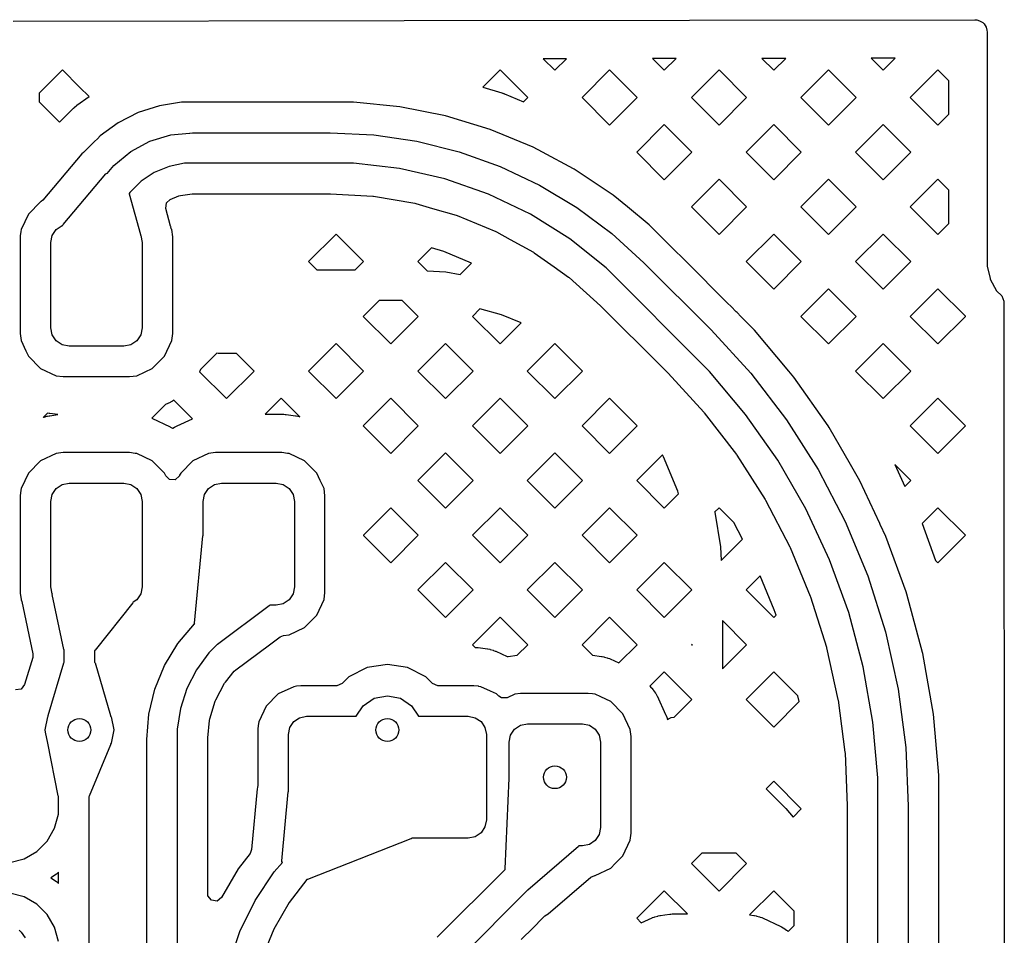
# Model space of a CAD drawing. Extents: x 126.5 to 186.7, y -114.4 to -68.6.
# Tile 16 of 32: x 156.2 to 162.7, y -86.9 to -80.9. Entities that reach past the tile are written whole.
import ezdxf

# ---------------------------------------------------------------- set-up
doc = ezdxf.new("R2010")
doc.units = 0
doc.layers.add('BLACK', color=7, linetype='CONTINUOUS')

msp = doc.modelspace()

# ---------------------------------------------------------------- linework, layer by layer
at = {"layer": 'BLACK', "linetype": 'CONTINUOUS'}
for p, q in [((156.162903, -80.887095), (158.729899, -80.883291)), ((158.729899, -80.883291), (158.7299, -80.883292)), ((158.7299, -80.883292), (162.477034, -80.877738)), ((162.477034, -80.877738), (162.489722, -80.87939)), ((162.489722, -80.87939), (162.508081, -80.884287)), ((162.508081, -80.884287), (162.530077, -80.89696)), ((162.530077, -80.89696), (162.53381, -80.900689)), ((162.53381, -80.900689), (162.538783, -80.905656)), ((162.538783, -80.905656), (162.551485, -80.927642)), ((162.551485, -80.927642), (162.556399, -80.945982)), ((162.556399, -80.945982), (162.558069, -80.958678)), ((162.558154, -80.986793), (162.557941, -82.453787)), ((162.558069, -80.958678), (162.558061, -80.985966)), ((162.558061, -80.985966), (162.558154, -80.986793)), ((159.795898, -81.133711), (159.643776, -81.133937)), ((159.643776, -81.133937), (159.719724, -81.209885)), ((159.719724, -81.209885), (159.795898, -81.133711)), ((160.515385, -81.132644), (160.361132, -81.132873)), ((160.361132, -81.132873), (160.438144, -81.209885)), ((160.438144, -81.209885), (160.515385, -81.132644)), ((161.234872, -81.131578), (161.07849, -81.13181)), ((161.07849, -81.13181), (161.156565, -81.209885)), ((161.156565, -81.209885), (161.234872, -81.131578)), ((161.954358, -81.130512), (161.795847, -81.130747)), ((161.795847, -81.130747), (161.874985, -81.209885)), ((161.874985, -81.209885), (161.954358, -81.130512)), ((156.486832, -81.207055), (156.334502, -81.359386)), ((156.599934, -81.320158), (156.486832, -81.207055)), ((159.360514, -81.207055), (159.247411, -81.320158)), ((159.541533, -81.388075), (159.360514, -81.207055)), ((160.078935, -81.207056), (159.897915, -81.388076)), ((160.259955, -81.388076), (160.078935, -81.207056)), ((160.797355, -81.207056), (160.616336, -81.388076)), ((160.978375, -81.388076), (160.797355, -81.207056)), ((161.515776, -81.207056), (161.334756, -81.388076)), ((161.696796, -81.388076), (161.515776, -81.207056)), ((162.234197, -81.207056), (162.053177, -81.388076)), ((162.306111, -81.27897), (162.234197, -81.207056)), ((162.306078, -81.497211), (162.306111, -81.27897)), ((156.334502, -81.359386), (156.334502, -81.416765)), ((156.661723, -81.381947), (156.599934, -81.320158)), ((159.247411, -81.320158), (159.371128, -81.357687)), ((159.371128, -81.357687), (159.372266, -81.358047)), ((159.372266, -81.358047), (159.375843, -81.359228)), ((159.375843, -81.359228), (159.376983, -81.35962)), ((159.376983, -81.35962), (159.382807, -81.361703)), ((159.382807, -81.361703), (159.383943, -81.362125)), ((159.383943, -81.362125), (159.387481, -81.36349)), ((159.387481, -81.36349), (159.388594, -81.363936)), ((159.388594, -81.363936), (159.513809, -81.4158)), ((156.334502, -81.416765), (156.468183, -81.550446)), ((156.574485, -81.44581), (156.575974, -81.444587)), ((156.575974, -81.444587), (156.580728, -81.440839)), ((156.580728, -81.440839), (156.582264, -81.439677)), ((156.582264, -81.439677), (156.661723, -81.381947)), ((157.123361, -81.442458), (156.983826, -81.487791)), ((157.123372, -81.442455), (157.123361, -81.442458)), ((157.268281, -81.41951), (157.123372, -81.442455)), ((157.298908, -81.41951), (157.268281, -81.41951)), ((157.299082, -81.4195), (157.298908, -81.41951)), ((157.302067, -81.4195), (157.299082, -81.4195)), ((158.284562, -81.4195), (157.302067, -81.4195)), ((158.397935, -81.4195), (158.284562, -81.4195)), ((158.397936, -81.4195), (158.397935, -81.4195)), ((158.702326, -81.449479), (158.397936, -81.4195)), ((159.513809, -81.4158), (159.541532, -81.388076)), ((159.541532, -81.388076), (159.541533, -81.388075)), ((159.897915, -81.388076), (160.078935, -81.569096)), ((160.078935, -81.569096), (160.259955, -81.388076)), ((160.616336, -81.388076), (160.797355, -81.569095)), ((160.797355, -81.569095), (160.978375, -81.388076)), ((161.334756, -81.388076), (161.515776, -81.569096)), ((161.515776, -81.569096), (161.696796, -81.388076)), ((162.053177, -81.388076), (162.234196, -81.569095)), ((156.468183, -81.550446), (156.540328, -81.478303)), ((156.540328, -81.478303), (156.540372, -81.478272)), ((156.540372, -81.478272), (156.559704, -81.458944)), ((156.559704, -81.458944), (156.561091, -81.457611)), ((156.561091, -81.457611), (156.565527, -81.453511)), ((156.565527, -81.453511), (156.56696, -81.452238)), ((156.56696, -81.452238), (156.574485, -81.44581)), ((156.983821, -81.487794), (156.853089, -81.554401)), ((156.983826, -81.487791), (156.983821, -81.487794)), ((158.702347, -81.449482), (158.702326, -81.449479)), ((159.002305, -81.509147), (158.702347, -81.449482)), ((159.002326, -81.509152), (159.002305, -81.509147)), ((159.295029, -81.597941), (159.002326, -81.509152)), ((162.234196, -81.569095), (162.306078, -81.497211)), ((156.853089, -81.554401), (156.734391, -81.640639)), ((160.438145, -81.566266), (160.257125, -81.747286)), ((160.619164, -81.747286), (160.438145, -81.566266)), ((161.156566, -81.566266), (160.975546, -81.747286)), ((161.337585, -81.747286), (161.156566, -81.566266)), ((161.874986, -81.566266), (161.693966, -81.747286)), ((162.056005, -81.747286), (161.874986, -81.566266)), ((157.061649, -81.675695), (157.198899, -81.634065)), ((157.198899, -81.634065), (157.322078, -81.621938)), ((157.322078, -81.621938), (157.32212, -81.621921)), ((157.32212, -81.621921), (157.341629, -81.62)), ((157.341629, -81.62), (158.245, -81.62)), ((158.245, -81.62), (158.530481, -81.634025)), ((158.530481, -81.634025), (158.813213, -81.675963)), ((159.577604, -81.714985), (159.295029, -81.597941)), ((156.696846, -81.678165), (156.629271, -81.745741)), ((156.696872, -81.678155), (156.696846, -81.678165)), ((156.716168, -81.65886), (156.696872, -81.678155)), ((156.716169, -81.658859), (156.716168, -81.65886)), ((156.734387, -81.640642), (156.716169, -81.658859)), ((156.734391, -81.640639), (156.734387, -81.640642)), ((156.935159, -81.743303), (157.061649, -81.675695)), ((158.813213, -81.675963), (159.090472, -81.745412)), ((156.615007, -81.757584), (156.358546, -82.061321)), ((156.624979, -81.749631), (156.615007, -81.757584)), ((156.629142, -81.745612), (156.624979, -81.749631)), ((156.629271, -81.745741), (156.629142, -81.745612)), ((156.824296, -81.834284), (156.935159, -81.743303)), ((159.090472, -81.745412), (159.35959, -81.841703)), ((159.638035, -81.747286), (159.577604, -81.714985)), ((159.841935, -81.856272), (159.638035, -81.747286)), ((160.257125, -81.747286), (160.438145, -81.928306)), ((160.438145, -81.928306), (160.619164, -81.747286)), ((160.975546, -81.747286), (161.156566, -81.928306)), ((161.156566, -81.928306), (161.337585, -81.747286)), ((161.693966, -81.747286), (161.874986, -81.928306)), ((161.874986, -81.928306), (162.056005, -81.747286)), ((157.289265, -81.820011), (157.186556, -81.840437)), ((157.341624, -81.820013), (157.289265, -81.820011)), ((157.341625, -81.819999), (157.341624, -81.82)), ((157.341624, -81.82), (157.341624, -81.820013)), ((157.341629, -81.82), (157.341625, -81.819999)), ((158.245, -81.82), (157.341629, -81.82)), ((158.397334, -81.82), (158.245, -81.82)), ((158.700087, -81.854112), (158.397334, -81.82)), ((156.491427, -82.222483), (156.772022, -81.890162)), ((156.772022, -81.890162), (156.779977, -81.886052)), ((156.779977, -81.886052), (156.781417, -81.88651)), ((156.781417, -81.88651), (156.824281, -81.834281)), ((156.824281, -81.834281), (156.824289, -81.834289)), ((156.824289, -81.834289), (156.824296, -81.834284)), ((157.089807, -81.880509), (157.002735, -81.938688)), ((157.186556, -81.840437), (157.089807, -81.880509)), ((158.997117, -81.921906), (158.700087, -81.854112)), ((159.35959, -81.841703), (159.617973, -81.963907)), ((159.847364, -81.859174), (159.841935, -81.856272)), ((160.101686, -82.029103), (159.847364, -81.859174)), ((157.002735, -81.938688), (156.965711, -81.975711)), ((159.284689, -82.02253), (158.997117, -81.921906)), ((160.797355, -81.925477), (160.616336, -82.106496)), ((160.978375, -82.106496), (160.797355, -81.925477)), ((161.515776, -81.925477), (161.334756, -82.106496)), ((161.696795, -82.106496), (161.515776, -81.925477)), ((162.234196, -81.925477), (162.053177, -82.106496)), ((162.306006, -81.997286), (162.234196, -81.925477)), ((156.928678, -82.012727), (156.924226, -82.019388)), ((156.924226, -82.019388), (156.925662, -82.021786)), ((156.925662, -82.021786), (156.999168, -82.287929)), ((156.965668, -81.975735), (156.928678, -82.012727)), ((156.965711, -81.975711), (156.965668, -81.975735)), ((157.26231, -82.03095), (157.338534, -82.020918)), ((157.338534, -82.020918), (157.344919, -82.0205)), ((157.344919, -82.0205), (157.38921, -82.020502)), ((157.38921, -82.020502), (157.389213, -82.0205)), ((157.389213, -82.0205), (157.393145, -82.020501)), ((157.393145, -82.020501), (157.39317, -82.0205)), ((157.39317, -82.0205), (158.197405, -82.0205)), ((158.197405, -82.0205), (158.243624, -82.0205)), ((158.243624, -82.0205), (158.246371, -82.020577)), ((158.246371, -82.020577), (158.52352, -82.036141)), ((159.559187, -82.154719), (159.284689, -82.02253)), ((159.617973, -81.963907), (159.863135, -82.110849)), ((162.305974, -82.215737), (162.306006, -81.997286)), ((156.34333, -82.073412), (156.263413, -82.153329)), ((156.346843, -82.070953), (156.34333, -82.073412)), ((156.358546, -82.061321), (156.346533, -82.070511)), ((156.346533, -82.070511), (156.346843, -82.070953)), ((157.164881, -82.116014), (157.169491, -82.078797)), ((157.169491, -82.078797), (157.193359, -82.057703)), ((157.193359, -82.057703), (157.249963, -82.034258)), ((157.249963, -82.034258), (157.26231, -82.03095)), ((158.52352, -82.036141), (158.528964, -82.036754)), ((158.528964, -82.036754), (158.801282, -82.083022)), ((158.801282, -82.083022), (158.806628, -82.084242)), ((158.806628, -82.084242), (158.916917, -82.116016)), ((160.195991, -82.106496), (160.101686, -82.029103)), ((156.263412, -82.153331), (156.215646, -82.255765)), ((156.263413, -82.153329), (156.263412, -82.153331)), ((157.197252, -82.23322), (157.164881, -82.116014)), ((158.916917, -82.116016), (159.072041, -82.160706)), ((159.817159, -82.316811), (159.559187, -82.154719)), ((159.863135, -82.110849), (160.092713, -82.281113)), ((160.338128, -82.223143), (160.195991, -82.106496)), ((160.616336, -82.106496), (160.797355, -82.287516)), ((160.797355, -82.287516), (160.978375, -82.106496)), ((161.334756, -82.106496), (161.515776, -82.287516)), ((161.515776, -82.287516), (161.696795, -82.106496)), ((162.053177, -82.106496), (162.234196, -82.287515)), ((159.072041, -82.160706), (159.077227, -82.162521)), ((159.077227, -82.162521), (159.332401, -82.268216)), ((162.234196, -82.287515), (162.305974, -82.215737)), ((156.214006, -82.268216), (156.210189, -82.297216)), ((156.215645, -82.255766), (156.214006, -82.268216)), ((156.215646, -82.255765), (156.215645, -82.255766)), ((156.419134, -82.294077), (156.445147, -82.255146)), ((156.445147, -82.255146), (156.484078, -82.229133)), ((156.484078, -82.229133), (156.489234, -82.228107)), ((156.489087, -82.226929), (156.491427, -82.222483)), ((156.489234, -82.228107), (156.489087, -82.226929)), ((157.197252, -82.233223), (157.197252, -82.23322)), ((157.197663, -82.235594), (157.197252, -82.233223)), ((157.197917, -82.235549), (157.197663, -82.235594)), ((157.20169, -82.250054), (157.197917, -82.235549)), ((157.204355, -82.255768), (157.20169, -82.250054)), ((157.2105, -82.302445), (157.204355, -82.255768)), ((158.282883, -82.284686), (158.101863, -82.465706)), ((158.463903, -82.465706), (158.282883, -82.284686)), ((159.332401, -82.268216), (159.337352, -82.2706)), ((159.337352, -82.2706), (159.426427, -82.319829)), ((160.092713, -82.281113), (160.304497, -82.473059)), ((160.445898, -82.33091), (160.338128, -82.223143)), ((161.156566, -82.284687), (160.975546, -82.465707)), ((161.337586, -82.465707), (161.156566, -82.284687)), ((161.874986, -82.284687), (161.693966, -82.465707)), ((162.056006, -82.465707), (161.874986, -82.284687)), ((156.210189, -82.297216), (156.2095, -82.302448)), ((156.2095, -82.302448), (156.2095, -82.937549)), ((156.41, -82.339999), (156.419134, -82.294077)), ((156.41, -82.899999), (156.41, -82.339999)), ((156.999168, -82.287929), (156.998791, -82.290971)), ((156.998791, -82.290971), (157.000866, -82.294077)), ((157.000866, -82.294077), (157.01, -82.339999)), ((157.01, -82.339999), (157.01, -82.899999)), ((157.2105, -82.465706), (157.2105, -82.302445)), ((159.426427, -82.319829), (159.579094, -82.404203)), ((160.05536, -82.506766), (159.817159, -82.316811)), ((160.461211, -82.346223), (160.445898, -82.33091)), ((160.461223, -82.346251), (160.461211, -82.346223)), ((160.482703, -82.36773), (160.461223, -82.346251)), ((158.909782, -82.376208), (158.820284, -82.465706)), ((158.991319, -82.399699), (158.909782, -82.376208)), ((159.173055, -82.474975), (158.991319, -82.399699)), ((159.579094, -82.404203), (159.583737, -82.40712)), ((159.583737, -82.40712), (159.714405, -82.499832)), ((160.482715, -82.367744), (160.482703, -82.36773)), ((160.580678, -82.465707), (160.482715, -82.367744)), ((157.2105, -82.824917), (157.2105, -82.465706)), ((158.101863, -82.465706), (158.156156, -82.519999)), ((158.409612, -82.519999), (158.463904, -82.465707)), ((158.463904, -82.465707), (158.463903, -82.465706)), ((158.820284, -82.465706), (158.880567, -82.525989)), ((159.098874, -82.549155), (159.173055, -82.474975)), ((160.304497, -82.473059), (160.304489, -82.473067)), ((160.304489, -82.473067), (160.30449, -82.473068)), ((160.30449, -82.473068), (160.745708, -82.914287)), ((160.85383, -82.738859), (160.580678, -82.465707)), ((160.975546, -82.465707), (161.156566, -82.646727)), ((161.156566, -82.646727), (161.337586, -82.465707)), ((161.693966, -82.465707), (161.874986, -82.646727)), ((161.874986, -82.646727), (162.056006, -82.465707)), ((162.557926, -82.454984), (162.556914, -82.496149)), ((162.557941, -82.453787), (162.557926, -82.454984)), ((158.156156, -82.519999), (158.409612, -82.519999)), ((158.880567, -82.525989), (159.002987, -82.532864)), ((159.002987, -82.532864), (159.098874, -82.549155)), ((159.714405, -82.499832), (159.809007, -82.566955)), ((160.162985, -82.614389), (160.05536, -82.506766)), ((162.556914, -82.496149), (162.576389, -82.575914)), ((159.809007, -82.566955), (159.813303, -82.570381)), ((159.813303, -82.570381), (160.020128, -82.755207)), ((162.576389, -82.575914), (162.57759, -82.580831)), ((162.57759, -82.580831), (162.619819, -82.657086)), ((160.163068, -82.61449), (160.162985, -82.614389)), ((160.604287, -83.055708), (160.163068, -82.61449)), ((161.515776, -82.643897), (161.334756, -82.824917)), ((161.696796, -82.824917), (161.515776, -82.643897)), ((162.234196, -82.643897), (162.053177, -82.824917)), ((162.414789, -82.82449), (162.234196, -82.643897)), ((162.619819, -82.657086), (162.619821, -82.657089)), ((162.619821, -82.657089), (162.619822, -82.65709)), ((162.619822, -82.65709), (162.65286, -82.691025)), ((158.565992, -82.719999), (158.461074, -82.824917)), ((158.718196, -82.719999), (158.565992, -82.719999)), ((158.823114, -82.824917), (158.718196, -82.719999)), ((162.65286, -82.691025), (162.666751, -82.725186)), ((162.666751, -82.725186), (162.670138, -91.187161)), ((159.227889, -82.776522), (159.179495, -82.824917)), ((159.36858, -82.81422), (159.227889, -82.776522)), ((160.020128, -82.755207), (160.022125, -82.757096)), ((160.022125, -82.757096), (160.428859, -83.16383)), ((160.853831, -82.738859), (160.85383, -82.738859)), ((160.853831, -82.73886), (160.853831, -82.738859)), ((160.876212, -82.761241), (160.853831, -82.73886)), ((160.910635, -82.795663), (160.876212, -82.761241)), ((160.910636, -82.795665), (160.910635, -82.795663)), ((160.91546, -82.800489), (160.910636, -82.795665)), ((160.939888, -82.824917), (160.91546, -82.800489)), ((157.2105, -82.937553), (157.2105, -82.824917)), ((158.461074, -82.824917), (158.642094, -83.005937)), ((158.642094, -83.005937), (158.823114, -82.824917)), ((159.179495, -82.824917), (159.360514, -83.005936)), ((159.49844, -82.868009), (159.36858, -82.81422)), ((161.012995, -82.898023), (160.939888, -82.824917)), ((161.334756, -82.824917), (161.515776, -83.005937)), ((161.515776, -83.005937), (161.696796, -82.824917)), ((162.053177, -82.824917), (162.234196, -83.005936)), ((162.234196, -83.005936), (162.414789, -82.825342)), ((162.414789, -82.825342), (162.414789, -82.82449)), ((156.419134, -82.945921), (156.41, -82.899999)), ((157.01, -82.899999), (157.000866, -82.945921)), ((159.360514, -83.005936), (159.49844, -82.868009)), ((160.745708, -82.914287), (160.745711, -82.914289)), ((160.745711, -82.914289), (161.006155, -83.198515)), ((161.030103, -82.915131), (161.012995, -82.898023)), ((161.030114, -82.915144), (161.030103, -82.915131)), ((161.030121, -82.915152), (161.030114, -82.915144)), ((161.255817, -83.184127), (161.030121, -82.915152)), ((156.2095, -82.937549), (156.209499, -82.937549)), ((156.209499, -82.937549), (156.213518, -82.968072)), ((156.213518, -82.968072), (156.215645, -82.98423)), ((156.215645, -82.98423), (156.247078, -83.051638)), ((156.445147, -82.984852), (156.419134, -82.945921)), ((156.484078, -83.010865), (156.445147, -82.984852)), ((156.974853, -82.984852), (156.935922, -83.010865)), ((157.000866, -82.945921), (156.974853, -82.984852)), ((157.156588, -83.086666), (157.204355, -82.98423)), ((157.204355, -82.98423), (157.2105, -82.937553)), ((156.247078, -83.051638), (156.263412, -83.086666)), ((156.53, -83.019999), (156.484078, -83.010865)), ((156.89, -83.019999), (156.53, -83.019999)), ((156.935922, -83.010865), (156.89, -83.019999)), ((158.282884, -83.003107), (158.101864, -83.184127)), ((158.463904, -83.184127), (158.282884, -83.003107)), ((159.001304, -83.003107), (158.820284, -83.184127)), ((159.182324, -83.184127), (159.001304, -83.003107)), ((159.719725, -83.003107), (159.538705, -83.184127)), ((159.900745, -83.184127), (159.719725, -83.003107)), ((160.604289, -83.055711), (160.604287, -83.055708)), ((160.734541, -83.185964), (160.604289, -83.055711)), ((161.874986, -83.003107), (161.693966, -83.184127)), ((162.056006, -83.184127), (161.874986, -83.003107)), ((156.263412, -83.086666), (156.263413, -83.086668)), ((156.263413, -83.086668), (156.34333, -83.166585)), ((157.076667, -83.166587), (157.156588, -83.086666)), ((157.501023, -83.066545), (157.394214, -83.173355)), ((157.50862, -83.068057), (157.501023, -83.066545)), ((157.51818, -83.068999), (157.50862, -83.068057)), ((157.630355, -83.068999), (157.51818, -83.068999)), ((157.745483, -83.184127), (157.630355, -83.068999)), ((156.34333, -83.166585), (156.343332, -83.166586)), ((156.343332, -83.166586), (156.343333, -83.166587)), ((156.343333, -83.166587), (156.445769, -83.214354)), ((156.974231, -83.214354), (157.030646, -83.188047)), ((157.030646, -83.188047), (157.076667, -83.166587)), ((157.394214, -83.173355), (157.387364, -83.188047)), ((157.387364, -83.188047), (157.564463, -83.365146)), ((157.564463, -83.365146), (157.745483, -83.184127)), ((158.101864, -83.184127), (158.282884, -83.365147)), ((158.282884, -83.365147), (158.463904, -83.184127)), ((158.820284, -83.184127), (159.001304, -83.365146)), ((159.001304, -83.365146), (159.182324, -83.184127)), ((159.538705, -83.184127), (159.719725, -83.365147)), ((159.719725, -83.365147), (159.900745, -83.184127)), ((160.428859, -83.16383), (160.428859, -83.163831)), ((160.428859, -83.163831), (160.42886, -83.163831)), ((160.42886, -83.163831), (160.461758, -83.19673)), ((160.971351, -83.468181), (160.734541, -83.185964)), ((161.289383, -83.22413), (161.255817, -83.184127)), ((161.693966, -83.184127), (161.874986, -83.365147)), ((161.874986, -83.365147), (162.056006, -83.184127)), ((156.445769, -83.214354), (156.492446, -83.220499)), ((156.492446, -83.220499), (156.492449, -83.220499)), ((156.492449, -83.220499), (156.92755, -83.220499)), ((156.92755, -83.220499), (156.927554, -83.220499)), ((156.927554, -83.220499), (156.974231, -83.214354)), ((160.461758, -83.19673), (160.463236, -83.198274)), ((160.463236, -83.198274), (160.697914, -83.45438)), ((161.006155, -83.198515), (161.240837, -83.504357)), ((161.289396, -83.224147), (161.289383, -83.22413)), ((161.512897, -83.543337), (161.289396, -83.224147)), ((157.208579, -83.381628), (157.196936, -83.38835)), ((157.212181, -83.379334), (157.208579, -83.381628)), ((157.218114, -83.375179), (157.212181, -83.379334)), ((157.310436, -83.467501), (157.218114, -83.375179)), ((157.923673, -83.362318), (157.818491, -83.467501)), ((158.045201, -83.483845), (157.923673, -83.362318)), ((158.642094, -83.362318), (158.461074, -83.543337)), ((158.823113, -83.543337), (158.642094, -83.362318)), ((159.360514, -83.362318), (159.179495, -83.543337)), ((159.541534, -83.543337), (159.360514, -83.362318)), ((160.078935, -83.362318), (159.897915, -83.543337)), ((160.259954, -83.543337), (160.078935, -83.362318)), ((162.234196, -83.362318), (162.053177, -83.543337)), ((162.415076, -83.543198), (162.234196, -83.362318)), ((157.163356, -83.404213), (157.073626, -83.493943)), ((157.193144, -83.390324), (157.163356, -83.404213)), ((157.196936, -83.38835), (157.193144, -83.390324)), ((156.389062, -83.460087), (156.361015, -83.488134)), ((156.361015, -83.488134), (156.362462, -83.48759)), ((156.362462, -83.48759), (156.366011, -83.486407)), ((156.366011, -83.486407), (156.384505, -83.481017)), ((156.384505, -83.481017), (156.388133, -83.480108)), ((156.388133, -83.480108), (156.399643, -83.477688)), ((156.399643, -83.462312), (156.389062, -83.460087)), ((156.403329, -83.462941), (156.399643, -83.462312)), ((156.399643, -83.477688), (156.403329, -83.477059)), ((156.456948, -83.47), (156.403329, -83.462941)), ((156.403329, -83.477059), (156.456948, -83.47)), ((157.073626, -83.493943), (157.193144, -83.549676)), ((157.24045, -83.543337), (157.339898, -83.496963)), ((157.339898, -83.496963), (157.310436, -83.467501)), ((157.818491, -83.467501), (157.93168, -83.467501)), ((157.93168, -83.467501), (157.933283, -83.467527)), ((157.933283, -83.467527), (157.938325, -83.467692)), ((157.938325, -83.467692), (157.93993, -83.467771)), ((157.93993, -83.467771), (157.948161, -83.468311)), ((157.948161, -83.468311), (157.94976, -83.468442)), ((157.94976, -83.468442), (157.954771, -83.468936)), ((157.954771, -83.468936), (157.95636, -83.469119)), ((157.95636, -83.469119), (158.016671, -83.477059)), ((158.016671, -83.477059), (158.020357, -83.477688)), ((158.020357, -83.477688), (158.031867, -83.480108)), ((158.031867, -83.480108), (158.035495, -83.481017)), ((158.035495, -83.481017), (158.045201, -83.483845)), ((160.697914, -83.45438), (160.700661, -83.457655)), ((160.700661, -83.457655), (160.911461, -83.732373)), ((161.182662, -83.769965), (160.971351, -83.468181)), ((161.240837, -83.504357), (161.44797, -83.82949)), ((157.193144, -83.549676), (157.196936, -83.55165)), ((157.196936, -83.55165), (157.208579, -83.558372)), ((157.208579, -83.558372), (157.21, -83.559276)), ((157.21, -83.559276), (157.211421, -83.558372)), ((157.211421, -83.558372), (157.223064, -83.55165)), ((157.223064, -83.55165), (157.226856, -83.549676)), ((157.226856, -83.549676), (157.24045, -83.543337)), ((158.461074, -83.543337), (158.642094, -83.724357)), ((158.642094, -83.724357), (158.823113, -83.543337)), ((159.179495, -83.543337), (159.360514, -83.724357)), ((159.360514, -83.724357), (159.541534, -83.543337)), ((159.897915, -83.543337), (160.078935, -83.724357)), ((160.078935, -83.724357), (160.259954, -83.543337)), ((161.520756, -83.55456), (161.512897, -83.543337)), ((161.520762, -83.554569), (161.520756, -83.55456)), ((161.660939, -83.797363), (161.520762, -83.554569)), ((162.053177, -83.543337), (162.234196, -83.724356)), ((162.234196, -83.724356), (162.415077, -83.543476)), ((162.415077, -83.543476), (162.415076, -83.543198)), ((156.445766, -83.725647), (156.343332, -83.773413)), ((156.445767, -83.725646), (156.445766, -83.725647)), ((156.461328, -83.723597), (156.445767, -83.725646)), ((156.492446, -83.719501), (156.461328, -83.723597)), ((156.927554, -83.719501), (156.492446, -83.719501)), ((156.964432, -83.724356), (156.927554, -83.719501)), ((156.974232, -83.725646), (156.964432, -83.724356)), ((156.974233, -83.725647), (156.974232, -83.725646)), ((157.076667, -83.773413), (156.974233, -83.725647)), ((157.445766, -83.725647), (157.343332, -83.773413)), ((157.445767, -83.725646), (157.445766, -83.725647)), ((157.461328, -83.723597), (157.445767, -83.725646)), ((157.492446, -83.719501), (157.461328, -83.723597)), ((157.927554, -83.719501), (157.492446, -83.719501)), ((157.964432, -83.724356), (157.927554, -83.719501)), ((157.974232, -83.725646), (157.964432, -83.724356)), ((157.974233, -83.725647), (157.974232, -83.725646)), ((158.076667, -83.773413), (157.974233, -83.725647)), ((159.001304, -83.721528), (158.820284, -83.902548)), ((159.182324, -83.902548), (159.001304, -83.721528)), ((159.719725, -83.721528), (159.538705, -83.902548)), ((159.900745, -83.902548), (159.719725, -83.721528)), ((160.425359, -83.734313), (160.257125, -83.902548)), ((160.433168, -83.747839), (160.425359, -83.734313)), ((160.525778, -83.971418), (160.433168, -83.747839)), ((160.911461, -83.732373), (160.913913, -83.735874)), ((160.913913, -83.735874), (161.099979, -84.027939)), ((161.366867, -84.089016), (161.182662, -83.769965)), ((156.34333, -83.773414), (156.263413, -83.853331)), ((156.343332, -83.773413), (156.34333, -83.773414)), ((157.076669, -83.773414), (157.076667, -83.773413)), ((157.156586, -83.853331), (157.076669, -83.773414)), ((157.34333, -83.773414), (157.263413, -83.853331)), ((157.343332, -83.773413), (157.34333, -83.773414)), ((158.076669, -83.773414), (158.076667, -83.773413)), ((158.156586, -83.853331), (158.076669, -83.773414)), ((161.44797, -83.82949), (161.625978, -84.171438)), ((161.722454, -83.903909), (161.660939, -83.797363)), ((162.056005, -83.902547), (161.950821, -83.797363)), ((161.950821, -83.797363), (162.017721, -83.940831)), ((156.263412, -83.853333), (156.215646, -83.955767)), ((156.263413, -83.853331), (156.263412, -83.853333)), ((157.156586, -83.853332), (157.156586, -83.853331)), ((157.156588, -83.853334), (157.156586, -83.853332)), ((157.16552, -83.872489), (157.156588, -83.853334)), ((157.165591, -83.872641), (157.16552, -83.872489)), ((157.189291, -83.896341), (157.165591, -83.872641)), ((157.226758, -83.897977), (157.189291, -83.896341)), ((157.254409, -83.872641), (157.226758, -83.897977)), ((157.254838, -83.871722), (157.254409, -83.872641)), ((157.256437, -83.868291), (157.254838, -83.871722)), ((157.263413, -83.853331), (157.256437, -83.868291)), ((158.156587, -83.853333), (158.156586, -83.853331)), ((158.156588, -83.853334), (158.156587, -83.853333)), ((158.179537, -83.902548), (158.156588, -83.853334)), ((156.214437, -83.964948), (156.2095, -84.002447)), ((156.215645, -83.955768), (156.214437, -83.964948)), ((156.215646, -83.955767), (156.215645, -83.955768)), ((156.419134, -83.994079), (156.445147, -83.955148)), ((156.445147, -83.955148), (156.484078, -83.929135)), ((156.484078, -83.929135), (156.53, -83.920001)), ((156.53, -83.920001), (156.89, -83.920001)), ((156.89, -83.920001), (156.935922, -83.929135)), ((156.935922, -83.929135), (156.974853, -83.955148)), ((156.974853, -83.955148), (157.000866, -83.994079)), ((157.419134, -83.994079), (157.445147, -83.955148)), ((157.445147, -83.955148), (157.484078, -83.929135)), ((157.484078, -83.929135), (157.53, -83.920001)), ((157.53, -83.920001), (157.89, -83.920001)), ((157.89, -83.920001), (157.935922, -83.929135)), ((157.935922, -83.929135), (157.974853, -83.955148)), ((157.974853, -83.955148), (158.000866, -83.994079)), ((158.204355, -83.95577), (158.179537, -83.902548)), ((158.2105, -84.002447), (158.204355, -83.95577)), ((158.820284, -83.902548), (159.001304, -84.083567)), ((159.001304, -84.083567), (159.182324, -83.902548)), ((159.538705, -83.902548), (159.719725, -84.083568)), ((159.719725, -84.083568), (159.900745, -83.902548)), ((160.257125, -83.902548), (160.438145, -84.083568)), ((161.853387, -84.184695), (161.722454, -83.903909)), ((162.017721, -83.940831), (162.056005, -83.902547)), ((156.2095, -84.002447), (156.2095, -84.637555)), ((156.41, -84.040001), (156.419134, -83.994079)), ((157.000866, -83.994079), (157.01, -84.040001)), ((157.41, -84.040001), (157.419134, -83.994079)), ((158.000866, -83.994079), (158.01, -84.040001)), ((158.2105, -84.260332), (158.2105, -84.002447)), ((160.438145, -84.083568), (160.530959, -83.990753)), ((160.530959, -83.990753), (160.525778, -83.971418)), ((161.099979, -84.027939), (161.102116, -84.031641)), ((156.41, -84.600001), (156.41, -84.040001)), ((157.01, -84.040001), (157.01, -84.600001)), ((157.41, -84.263392), (157.41, -84.040001)), ((158.01, -84.040001), (158.01, -84.600001)), ((158.642094, -84.080738), (158.4625, -84.260332)), ((158.823114, -84.261758), (158.642094, -84.080738)), ((159.360514, -84.080738), (159.179495, -84.261758)), ((159.541534, -84.261758), (159.360514, -84.080738)), ((160.078935, -84.080738), (159.897915, -84.261758)), ((160.259955, -84.261758), (160.078935, -84.080738)), ((160.797356, -84.080738), (160.768384, -84.109709)), ((160.893755, -84.177137), (160.797356, -84.080738)), ((161.102116, -84.031641), (161.262011, -84.338795)), ((161.522564, -84.422908), (161.366867, -84.089016)), ((162.234196, -84.080737), (162.130238, -84.184695)), ((162.415215, -84.261757), (162.234196, -84.080737)), ((160.768384, -84.109709), (160.768699, -84.110801)), ((160.768699, -84.110801), (160.807134, -84.337011)), ((160.951694, -84.288437), (160.893755, -84.177137)), ((161.625978, -84.171438), (161.773505, -84.5276)), ((161.855955, -84.190203), (161.853387, -84.184695)), ((161.892835, -84.269292), (161.855955, -84.190203)), ((162.130238, -84.184695), (162.218437, -84.427018)), ((157.354804, -84.838826), (157.408757, -84.265742)), ((157.408757, -84.265742), (157.41, -84.263392)), ((158.2105, -84.620968), (158.2105, -84.260332)), ((158.4625, -84.260332), (158.4625, -84.263184)), ((158.4625, -84.263184), (158.642094, -84.442778)), ((158.642094, -84.442778), (158.823114, -84.261758)), ((159.179495, -84.261758), (159.360514, -84.442777)), ((159.360514, -84.442777), (159.541534, -84.261758)), ((159.897915, -84.261758), (160.078935, -84.442778)), ((160.078935, -84.442778), (160.259955, -84.261758)), ((160.812237, -84.427894), (160.951694, -84.288437)), ((161.892931, -84.269497), (161.892835, -84.269292)), ((162.025085, -84.632587), (161.892931, -84.269497)), ((162.234196, -84.442777), (162.415215, -84.261757)), ((160.807134, -84.337011), (160.812237, -84.427894)), ((161.262011, -84.338795), (161.263818, -84.342669)), ((161.263818, -84.342669), (161.39634, -84.662604)), ((159.001304, -84.439948), (158.820284, -84.620968)), ((159.182324, -84.620968), (159.001304, -84.439948)), ((159.719725, -84.439948), (159.538705, -84.620968)), ((159.900745, -84.620968), (159.719725, -84.439948)), ((160.438145, -84.439948), (160.257125, -84.620968)), ((160.619164, -84.620967), (160.438145, -84.439948)), ((161.648569, -84.7691), (161.522564, -84.422908)), ((162.218437, -84.427018), (162.234196, -84.442777)), ((161.068024, -84.528488), (160.975545, -84.620967)), ((161.160131, -84.750854), (161.068024, -84.528488)), ((161.773505, -84.5276), (161.88943, -84.895263)), ((156.419134, -84.645923), (156.41, -84.600001)), ((157.01, -84.600001), (157.000866, -84.645923)), ((158.01, -84.600001), (158.000866, -84.645923)), ((156.2095, -84.637555), (156.210089, -84.642031)), ((156.210089, -84.642031), (156.215644, -84.684231)), ((156.420932, -84.648615), (156.419134, -84.645923)), ((156.420357, -84.651704), (156.420932, -84.648615)), ((156.496297, -85.010722), (156.420357, -84.651704)), ((157.000866, -84.645923), (156.974853, -84.684854)), ((158.000866, -84.645923), (157.974853, -84.684854)), ((158.204355, -84.684232), (158.2105, -84.637555)), ((158.2105, -84.637555), (158.2105, -84.620968)), ((158.820284, -84.620968), (159.001304, -84.801987)), ((159.001304, -84.801987), (159.182324, -84.620968)), ((159.538705, -84.620968), (159.719725, -84.801988)), ((159.719725, -84.801988), (159.900745, -84.620968)), ((160.257125, -84.620968), (160.438145, -84.801988)), ((160.438145, -84.801988), (160.619165, -84.620968)), ((160.619165, -84.620968), (160.619164, -84.620967)), ((160.975545, -84.620967), (161.156565, -84.801987)), ((161.39634, -84.662604), (161.397802, -84.666621)), ((161.397802, -84.666621), (161.501934, -84.996885)), ((162.030898, -84.648557), (162.025085, -84.632587)), ((162.133188, -85.030304), (162.030898, -84.648557)), ((156.215644, -84.684231), (156.215644, -84.684232)), ((156.215644, -84.684232), (156.216104, -84.685217)), ((156.216104, -84.685217), (156.219632, -84.695781)), ((156.219632, -84.695781), (156.292494, -85.040247)), ((156.947958, -84.705889), (156.701773, -85.015582)), ((156.950095, -84.701396), (156.947958, -84.705889)), ((156.974853, -84.684854), (156.950095, -84.701396)), ((157.844364, -84.725141), (157.503825, -84.979644)), ((157.847905, -84.720838), (157.844364, -84.725141)), ((157.847951, -84.720001), (157.847905, -84.720838)), ((157.89, -84.720001), (157.847951, -84.720001)), ((157.935922, -84.710867), (157.89, -84.720001)), ((157.974853, -84.684854), (157.935922, -84.710867)), ((158.156588, -84.786668), (158.204355, -84.684232)), ((158.076667, -84.866589), (158.156588, -84.786668)), ((159.360514, -84.799159), (159.179495, -84.980179)), ((159.541533, -84.980178), (159.360514, -84.799159)), ((160.078935, -84.799159), (159.897915, -84.980179)), ((160.259954, -84.980178), (160.078935, -84.799159)), ((161.156565, -84.801987), (161.171534, -84.787019)), ((161.171534, -84.787019), (161.160131, -84.750854)), ((161.743921, -85.124956), (161.648569, -84.7691)), ((157.244918, -84.972315), (157.354274, -84.844274)), ((157.354274, -84.844274), (157.354288, -84.844288)), ((157.354288, -84.844288), (157.35429, -84.844286)), ((157.35429, -84.844286), (157.355901, -84.842675)), ((157.354753, -84.839904), (157.354804, -84.838826)), ((157.355901, -84.842675), (157.354753, -84.839904)), ((157.974231, -84.914356), (158.076667, -84.866589)), ((160.978375, -84.980178), (160.82, -84.821803)), ((160.82, -84.821803), (160.82, -85.138553)), ((157.846386, -84.980179), (157.915708, -84.928371)), ((157.915708, -84.928371), (157.938641, -84.919041)), ((157.938641, -84.919041), (157.974231, -84.914356)), ((161.88943, -84.895263), (161.972871, -85.271632)), ((157.15694, -85.115888), (157.244918, -84.972315)), ((157.495558, -84.985833), (157.44711, -85.034282)), ((157.495709, -84.98571), (157.495558, -84.985833)), ((157.49571, -84.98571), (157.495709, -84.985709)), ((157.495709, -84.985709), (157.495709, -84.98571)), ((157.495711, -84.985707), (157.49571, -84.98571)), ((157.501075, -84.980343), (157.495711, -84.985707)), ((157.503825, -84.979644), (157.501075, -84.980343)), ((157.624918, -85.145694), (157.846386, -84.980179)), ((159.179495, -84.980179), (159.196962, -84.997646)), ((159.196962, -84.997646), (159.198325, -84.997691)), ((159.198325, -84.997691), (159.19993, -84.99777)), ((159.19993, -84.99777), (159.208161, -84.99831)), ((159.208161, -84.99831), (159.20976, -84.998441)), ((159.20976, -84.998441), (159.214771, -84.998935)), ((159.214771, -84.998935), (159.21636, -84.999118)), ((159.21636, -84.999118), (159.276671, -85.007058)), ((159.472436, -85.049275), (159.541532, -84.980179)), ((159.541532, -84.980179), (159.541533, -84.980178)), ((159.897915, -84.980179), (159.966927, -85.049191)), ((160.139933, -85.100198), (160.259954, -84.980178)), ((160.62, -84.976514), (160.616336, -84.980178)), ((160.616336, -84.980178), (160.62, -84.983842)), ((160.62, -84.983842), (160.62, -84.976514)), ((160.82, -85.138553), (160.978375, -84.980178)), ((161.501934, -84.996885), (161.50304, -85.001014)), ((156.291534, -85.064313), (156.23876, -85.242341)), ((156.292494, -85.040247), (156.291534, -85.064313)), ((156.49826, -85.014341), (156.496297, -85.010722)), ((156.49826, -85.09531), (156.49826, -85.014341)), ((156.701773, -85.015582), (156.69826, -85.01753)), ((156.69826, -85.01753), (156.69826, -85.094203)), ((157.44711, -85.034282), (157.366337, -85.14546)), ((159.276671, -85.007058), (159.280357, -85.007687)), ((159.280357, -85.007687), (159.291867, -85.010107)), ((159.291867, -85.010107), (159.295495, -85.011016)), ((159.295495, -85.011016), (159.313989, -85.016406)), ((159.313989, -85.016406), (159.317538, -85.017589)), ((159.317538, -85.017589), (159.328552, -85.021734)), ((159.328552, -85.021734), (159.332001, -85.023185)), ((159.332001, -85.023185), (159.407122, -85.058215)), ((159.407122, -85.058215), (159.409639, -85.057686)), ((159.409639, -85.057686), (159.413326, -85.057057)), ((159.413326, -85.057057), (159.472436, -85.049275)), ((159.966927, -85.049191), (160.026671, -85.057057)), ((160.026671, -85.057057), (160.030357, -85.057686)), ((160.030357, -85.057686), (160.041867, -85.060106)), ((160.041867, -85.060106), (160.045495, -85.061015)), ((160.045495, -85.061015), (160.063989, -85.066405)), ((161.50304, -85.001014), (161.57799, -85.339083)), ((162.135301, -85.038188), (162.133188, -85.030304)), ((162.205348, -85.435441), (162.135301, -85.038188)), ((156.393369, -85.443835), (156.495777, -85.098375)), ((156.495777, -85.098375), (156.49826, -85.09531)), ((156.69826, -85.094203), (156.700743, -85.098375)), ((156.700743, -85.098375), (156.80315, -85.443835)), ((157.092506, -85.271456), (157.15694, -85.115888)), ((158.62, -85.109196), (158.486874, -85.130281)), ((158.753126, -85.130281), (158.62, -85.109196)), ((160.063989, -85.066405), (160.067538, -85.067588)), ((160.067538, -85.067588), (160.078552, -85.071733)), ((160.078552, -85.071733), (160.082001, -85.073184)), ((160.082001, -85.073184), (160.139933, -85.100198)), ((161.807896, -85.487768), (161.743921, -85.124956)), ((157.366337, -85.14546), (157.303951, -85.267905)), ((157.556885, -85.225665), (157.615266, -85.154526)), ((157.615266, -85.154526), (157.625135, -85.145985)), ((157.625135, -85.145985), (157.624918, -85.145694)), ((158.366779, -85.191472), (158.323104, -85.235148)), ((158.366786, -85.191467), (158.366779, -85.191472)), ((158.486871, -85.130282), (158.366786, -85.191467)), ((158.486872, -85.130281), (158.486871, -85.130282)), ((158.486874, -85.130281), (158.486872, -85.130281)), ((158.753127, -85.130281), (158.753126, -85.130281)), ((158.753128, -85.130282), (158.753127, -85.130281)), ((158.873213, -85.191467), (158.753128, -85.130282)), ((158.87322, -85.191472), (158.873213, -85.191467)), ((158.916896, -85.235148), (158.87322, -85.191472)), ((160.438145, -85.158369), (160.343076, -85.253438)), ((160.619164, -85.339388), (160.438145, -85.158369)), ((161.156566, -85.158369), (160.975546, -85.339389)), ((161.314912, -85.316715), (161.156566, -85.158369)), ((156.23876, -85.242341), (156.215153, -85.271482)), ((157.493954, -85.341412), (157.55156, -85.233635)), ((157.55156, -85.233635), (157.556885, -85.225665)), ((158.005766, -85.255646), (157.903332, -85.303412)), ((158.005767, -85.255645), (158.005766, -85.255646)), ((158.02286, -85.253395), (158.005767, -85.255645)), ((158.052446, -85.2495), (158.02286, -85.253395)), ((158.288456, -85.2495), (158.052446, -85.2495)), ((158.323104, -85.235148), (158.288456, -85.2495)), ((158.951544, -85.2495), (158.916896, -85.235148)), ((159.18755, -85.2495), (158.951544, -85.2495)), ((159.187554, -85.2495), (159.18755, -85.2495)), ((159.217467, -85.253438), (159.187554, -85.2495)), ((159.220239, -85.253803), (159.217467, -85.253438)), ((159.234232, -85.255645), (159.220239, -85.253803)), ((159.297455, -85.285127), (159.234232, -85.255645)), ((160.343076, -85.253438), (160.352566, -85.262928)), ((156.215153, -85.271482), (156.177855, -85.275394)), ((157.053204, -85.435189), (157.092506, -85.271456)), ((157.303951, -85.267905), (157.261489, -85.398603)), ((157.90333, -85.303413), (157.823413, -85.38333)), ((157.903332, -85.303412), (157.90333, -85.303413)), ((158.533896, -85.332127), (158.62, -85.315)), ((158.62, -85.315), (158.706104, -85.332127)), ((159.336667, -85.303412), (159.297455, -85.285127)), ((159.351803, -85.318548), (159.336667, -85.303412)), ((159.369692, -85.329946), (159.351803, -85.318548)), ((159.455767, -85.305644), (159.407159, -85.32831)), ((159.455772, -85.305643), (159.455767, -85.305644)), ((159.494106, -85.300596), (159.455772, -85.305643)), ((159.502446, -85.299499), (159.494106, -85.300596)), ((159.937554, -85.299499), (159.502446, -85.299499)), ((159.967284, -85.303413), (159.937554, -85.299499)), ((159.984232, -85.305644), (159.967284, -85.303413)), ((160.022354, -85.323421), (159.984232, -85.305644)), ((160.086667, -85.353411), (160.022354, -85.323421)), ((160.352566, -85.262928), (160.355454, -85.266079)), ((160.355454, -85.266079), (160.364101, -85.276384)), ((160.364101, -85.276384), (160.366706, -85.279779)), ((160.366706, -85.279779), (160.379335, -85.297818)), ((160.379335, -85.297818), (160.381629, -85.30142)), ((160.381629, -85.30142), (160.388351, -85.313063)), ((160.388351, -85.313063), (160.390325, -85.316855)), ((160.390325, -85.316855), (160.446815, -85.437998)), ((161.32314, -85.353833), (161.314912, -85.316715)), ((161.972871, -85.271632), (162.023191, -85.65384)), ((157.454813, -85.467221), (157.490287, -85.350264)), ((157.490287, -85.350264), (157.493954, -85.341412)), ((157.823412, -85.383332), (157.775646, -85.485766)), ((157.823413, -85.38333), (157.823412, -85.383332)), ((158.41473, -85.45), (158.460901, -85.380901)), ((158.460901, -85.380901), (158.533896, -85.332127)), ((158.706104, -85.332127), (158.779099, -85.380901)), ((158.779099, -85.380901), (158.82527, -85.45)), ((159.407159, -85.32831), (159.369692, -85.329946)), ((160.086669, -85.353412), (160.086667, -85.353411)), ((160.166586, -85.433329), (160.086669, -85.353412)), ((160.503631, -85.454921), (160.619163, -85.339389)), ((160.619163, -85.339389), (160.619164, -85.339388)), ((160.975546, -85.339389), (161.156565, -85.520408)), ((161.156565, -85.520408), (161.32314, -85.353833)), ((161.57799, -85.339083), (161.578733, -85.343293)), ((161.578733, -85.343293), (161.623936, -85.686632)), ((156.390387, -85.453896), (156.39363, -85.449041)), ((156.39363, -85.449041), (156.393369, -85.443835)), ((156.80315, -85.443835), (156.802642, -85.448671)), ((156.802642, -85.448671), (156.806133, -85.453896)), ((157.040001, -85.60303), (157.053204, -85.435189)), ((157.261489, -85.398603), (157.239997, -85.534334)), ((158.044078, -85.459134), (158.09, -85.45)), ((158.09, -85.45), (158.41473, -85.45)), ((158.82527, -85.45), (159.15, -85.45)), ((159.15, -85.45), (159.195922, -85.459134)), ((160.166587, -85.433331), (160.166586, -85.433329)), ((160.166588, -85.433332), (160.166587, -85.433331)), ((160.214355, -85.535768), (160.166588, -85.433332)), ((160.446815, -85.437998), (160.448266, -85.441447)), ((160.448266, -85.441447), (160.452411, -85.452461)), ((160.452411, -85.452461), (160.453594, -85.45601)), ((162.240507, -85.837288), (162.205348, -85.435441)), ((156.37326, -85.54), (156.390387, -85.453896)), ((156.806133, -85.453896), (156.82326, -85.54)), ((157.441639, -85.591461), (157.452944, -85.476624)), ((157.452944, -85.476624), (157.454813, -85.467221)), ((157.774099, -85.497511), (157.769787, -85.53027)), ((157.775645, -85.485767), (157.774099, -85.497511)), ((157.775646, -85.485766), (157.775645, -85.485767)), ((157.979134, -85.524078), (158.005147, -85.485147)), ((158.005147, -85.485147), (158.044078, -85.459134)), ((159.195922, -85.459134), (159.234853, -85.485147)), ((159.234853, -85.485147), (159.260866, -85.524078)), ((159.455147, -85.535146), (159.494078, -85.509133)), ((159.494078, -85.509133), (159.54, -85.499999)), ((159.54, -85.499999), (159.9, -85.499999)), ((159.9, -85.499999), (159.945922, -85.509133)), ((159.945922, -85.509133), (159.984853, -85.535146)), ((160.453594, -85.45601), (160.458099, -85.471467)), ((160.458099, -85.471467), (160.465954, -85.466219)), ((160.465954, -85.466219), (160.483618, -85.458903)), ((160.483618, -85.458903), (160.503631, -85.454921)), ((161.840007, -85.854776), (161.807896, -85.487768)), ((156.376002, -85.553788), (156.37326, -85.54)), ((156.375983, -85.553887), (156.376002, -85.553788)), ((156.390142, -85.626104), (156.375983, -85.553887)), ((156.82326, -85.54), (156.806133, -85.626104)), ((157.239997, -85.534334), (157.24, -85.603045)), ((157.769787, -85.53027), (157.7695, -85.532449)), ((157.7695, -85.532449), (157.7695, -85.902958)), ((157.97, -85.57), (157.979134, -85.524078)), ((157.97, -85.943921), (157.97, -85.57)), ((159.260866, -85.524078), (159.27, -85.57)), ((159.27, -85.57), (159.27, -86.13)), ((159.42, -85.619999), (159.429134, -85.574077)), ((159.429134, -85.574077), (159.455147, -85.535146)), ((159.984853, -85.535146), (160.010866, -85.574077)), ((160.010866, -85.574077), (160.02, -85.619999)), ((160.2205, -85.582445), (160.214355, -85.535768)), ((156.458147, -85.972941), (156.390142, -85.626104)), ((156.801726, -85.636847), (156.662978, -85.97513)), ((156.801727, -85.632697), (156.801726, -85.636847)), ((156.806133, -85.626104), (156.801727, -85.632697)), ((157.04, -85.60305), (157.040001, -85.60303)), ((157.04, -88.068458), (157.04, -85.60305)), ((157.24, -85.603045), (157.24, -85.60305)), ((157.24, -85.60305), (157.24, -88.068458)), ((157.4405, -85.605436), (157.440736, -85.600637)), ((157.440503, -85.650629), (157.4405, -85.605436)), ((157.440736, -85.600637), (157.441639, -85.591461)), ((159.42, -85.854035), (159.42, -85.619999)), ((160.02, -85.619999), (160.02, -86.179999)), ((160.2205, -85.964355), (160.2205, -85.582445)), ((157.4405, -85.654595), (157.440502, -85.654558)), ((157.4405, -86.615384), (157.4405, -85.654595)), ((157.440501, -85.650632), (157.440503, -85.650629)), ((157.440502, -85.654558), (157.440501, -85.650632)), ((161.623936, -85.686632), (161.624308, -85.69089)), ((161.624308, -85.69089), (161.639453, -86.03772)), ((162.023191, -85.65384), (162.040008, -86.03898)), ((162.240508, -86.038979), (162.240507, -85.837288)), ((157.7695, -85.902958), (157.767502, -85.916806)), ((159.39257, -86.451127), (159.419392, -85.855335)), ((159.419392, -85.855335), (159.42, -85.854035)), ((161.156566, -85.876789), (161.107388, -85.925966)), ((161.337586, -86.057809), (161.156566, -85.876789)), ((161.840007, -86.038898), (161.840007, -85.854776)), ((157.764492, -85.927024), (157.728575, -86.324222)), ((157.764495, -85.927011), (157.764492, -85.927024)), ((157.767502, -85.916806), (157.764495, -85.927011)), ((157.928104, -86.399532), (157.969158, -85.945527)), ((157.969158, -85.945527), (157.97, -85.943921)), ((160.2205, -86.217553), (160.2205, -85.964355)), ((161.107388, -85.925966), (161.23571, -86.054288)), ((156.46, -85.976419), (156.458147, -85.972941)), ((156.46, -86.044124), (156.46, -85.976419)), ((156.662978, -85.97513), (156.66, -85.978128)), ((156.66, -85.978128), (156.66, -86.04413)), ((156.43506, -86.185343), (156.459997, -86.092291)), ((156.459997, -86.092291), (156.46, -86.044124)), ((156.66, -86.04413), (156.66, -86.97587)), ((161.23571, -86.054288), (161.235755, -86.054343)), ((161.235755, -86.054343), (161.28426, -86.111134)), ((161.28426, -86.111134), (161.337586, -86.057809)), ((161.639453, -86.03772), (161.6395, -86.039858)), ((161.6395, -86.039858), (161.6395, -88.408071)), ((161.84, -86.03898), (161.840007, -86.038898)), ((161.84, -88.459081), (161.84, -86.03898)), ((162.040008, -86.03898), (162.04, -86.03898)), ((162.04, -86.03898), (162.04, -88.459081)), ((162.2405, -86.059283), (162.240507, -86.059263)), ((162.2405, -88.447429), (162.2405, -86.059283)), ((162.240507, -86.059263), (162.240507, -86.038979)), ((162.240507, -86.038979), (162.240508, -86.038979)), ((159.27, -86.13), (159.260866, -86.175922)), ((156.38689, -86.268771), (156.43506, -86.185343)), ((159.234853, -86.214853), (159.195922, -86.240866)), ((159.260866, -86.175922), (159.234853, -86.214853)), ((160.010866, -86.225921), (159.984853, -86.264852)), ((160.02, -86.179999), (160.010866, -86.225921)), ((160.214355, -86.26423), (160.2205, -86.217553)), ((156.318771, -86.33689), (156.38689, -86.268771)), ((158.775064, -86.254352), (158.095274, -86.52136)), ((158.775254, -86.254276), (158.775064, -86.254352)), ((158.779538, -86.25), (158.775254, -86.254276)), ((159.15, -86.25), (158.779538, -86.25)), ((159.195922, -86.240866), (159.15, -86.25)), ((159.945922, -86.290865), (159.9, -86.299999)), ((159.984853, -86.264852), (159.945922, -86.290865)), ((160.166588, -86.366666), (160.214355, -86.26423)), ((156.235343, -86.38506), (156.318771, -86.33689)), ((157.718648, -86.349638), (157.641343, -86.450383)), ((157.728575, -86.324222), (157.718648, -86.349638)), ((159.874163, -86.305444), (159.541988, -86.590595)), ((159.877291, -86.301186), (159.874163, -86.305444)), ((159.877307, -86.299999), (159.877291, -86.301186)), ((159.9, -86.299999), (159.877307, -86.299999)), ((160.684357, -86.348999), (160.616336, -86.417019)), ((160.910355, -86.348999), (160.684357, -86.348999)), ((160.978375, -86.417019), (160.910355, -86.348999)), ((156.142291, -86.409997), (156.235343, -86.38506)), ((157.877414, -86.472089), (157.932443, -86.409339)), ((157.9282, -86.402416), (157.928104, -86.399532)), ((157.932443, -86.409339), (157.9282, -86.402416)), ((160.086667, -86.446587), (160.116235, -86.417019)), ((160.116235, -86.417019), (160.125238, -86.408016)), ((160.125238, -86.408016), (160.166588, -86.366667)), ((160.166588, -86.366667), (160.166587, -86.366666)), ((160.166587, -86.366666), (160.166588, -86.366666)), ((160.616336, -86.417019), (160.797355, -86.598039)), ((160.797355, -86.598039), (160.978375, -86.417019)), ((156.446937, -86.486535), (156.409594, -86.51)), ((156.46, -86.473472), (156.446937, -86.486535)), ((156.46, -86.546528), (156.46, -86.473472)), ((157.641333, -86.450398), (157.531935, -86.639884)), ((157.641343, -86.450383), (157.641333, -86.450398)), ((157.751721, -86.660203), (157.877414, -86.472089)), ((158.947752, -86.900824), (159.393851, -86.454726)), ((159.39256, -86.45161), (159.39257, -86.451127)), ((159.393851, -86.454726), (159.39256, -86.45161)), ((159.984231, -86.494354), (160.086667, -86.446587)), ((156.409594, -86.51), (156.446937, -86.533465)), ((156.446937, -86.533465), (156.46, -86.546528)), ((158.09175, -86.521295), (157.975054, -86.673379)), ((158.095274, -86.52136), (158.09175, -86.521295)), ((159.675842, -86.746523), (159.95588, -86.506126)), ((159.95588, -86.506126), (159.981403, -86.494726)), ((159.981403, -86.494726), (159.984231, -86.494354)), ((156.235343, -86.63494), (156.142291, -86.610003)), ((157.44217, -86.628066), (157.4405, -86.615384)), ((159.540258, -86.591161), (159.093414, -87.038005)), ((159.541988, -86.590595), (159.540258, -86.591161)), ((160.438145, -86.59521), (160.257125, -86.77623)), ((160.590436, -86.747501), (160.438145, -86.59521)), ((161.156566, -86.59521), (160.998434, -86.753341)), ((161.29, -86.728644), (161.156566, -86.59521)), ((156.318771, -86.68311), (156.235343, -86.63494)), ((157.465, -86.657819), (157.44217, -86.628066)), ((157.502182, -86.662714), (157.465, -86.657819)), ((157.531935, -86.639884), (157.502182, -86.662714)), ((157.651657, -86.863113), (157.751721, -86.660203)), ((157.975054, -86.673379), (157.874799, -86.847026)), ((156.38689, -86.751229), (156.318771, -86.68311)), ((161.29, -86.823815), (161.29, -86.728644)), ((156.43506, -86.834657), (156.38689, -86.751229)), ((159.576597, -86.838372), (159.638738, -86.77623)), ((159.638738, -86.77623), (159.654162, -86.760806)), ((159.654162, -86.760806), (159.664759, -86.752764)), ((159.664759, -86.752764), (159.675842, -86.746523)), ((160.257125, -86.77623), (160.287128, -86.806233)), ((160.287128, -86.806233), (160.357999, -86.773186)), ((160.357999, -86.773186), (160.361448, -86.771735)), ((160.361448, -86.771735), (160.372462, -86.76759)), ((160.372462, -86.76759), (160.376011, -86.766407)), ((160.376011, -86.766407), (160.394505, -86.761017)), ((160.394505, -86.761017), (160.398133, -86.760108)), ((160.398133, -86.760108), (160.409643, -86.757688)), ((160.409643, -86.757688), (160.413329, -86.757059)), ((160.413329, -86.757059), (160.44157, -86.753341)), ((160.44157, -86.753341), (160.47364, -86.749119)), ((160.47364, -86.749119), (160.475229, -86.748936)), ((160.475229, -86.748936), (160.48024, -86.748442)), ((160.48024, -86.748442), (160.481839, -86.748311)), ((160.481839, -86.748311), (160.49007, -86.747771)), ((160.49007, -86.747771), (160.491675, -86.747692)), ((160.491675, -86.747692), (160.496717, -86.747527)), ((160.496717, -86.747527), (160.49832, -86.747501)), ((160.49832, -86.747501), (160.590436, -86.747501)), ((160.998434, -86.753341), (161.026671, -86.757059)), ((161.026671, -86.757059), (161.030357, -86.757688)), ((161.030357, -86.757688), (161.041867, -86.760108)), ((161.041867, -86.760108), (161.045495, -86.761017)), ((161.045495, -86.761017), (161.063989, -86.766407)), ((161.063989, -86.766407), (161.067538, -86.76759)), ((161.067538, -86.76759), (161.078552, -86.771735)), ((161.078552, -86.771735), (161.082001, -86.773186)), ((161.082001, -86.773186), (161.203144, -86.829676)), ((156.202953, -86.853531), (156.216469, -86.867047)), ((156.216469, -86.867047), (156.241492, -86.904495)), ((156.459997, -86.927709), (156.43506, -86.834657)), ((157.578934, -87.077348), (157.651657, -86.863113)), ((157.874799, -86.847026), (157.798067, -87.032273)), ((159.499116, -86.915853), (159.576597, -86.838372)), ((161.203144, -86.829676), (161.206936, -86.83165)), ((161.206936, -86.83165), (161.218579, -86.838372)), ((161.218579, -86.838372), (161.222181, -86.840666)), ((161.222181, -86.840666), (161.24022, -86.853295)), ((161.24022, -86.853295), (161.243615, -86.8559)), ((161.243615, -86.8559), (161.251391, -86.862424)), ((161.251391, -86.862424), (161.29, -86.823815))]:
    msp.add_line(p, q, dxfattribs=at)
at = {"layer": 'BLACK'}
for centre in [(156.59826, -85.54), (158.62, -85.54), (159.72, -85.85)]:
    msp.add_circle(centre, 0.075, dxfattribs=at)

doc.saveas('drawing.dxf')
